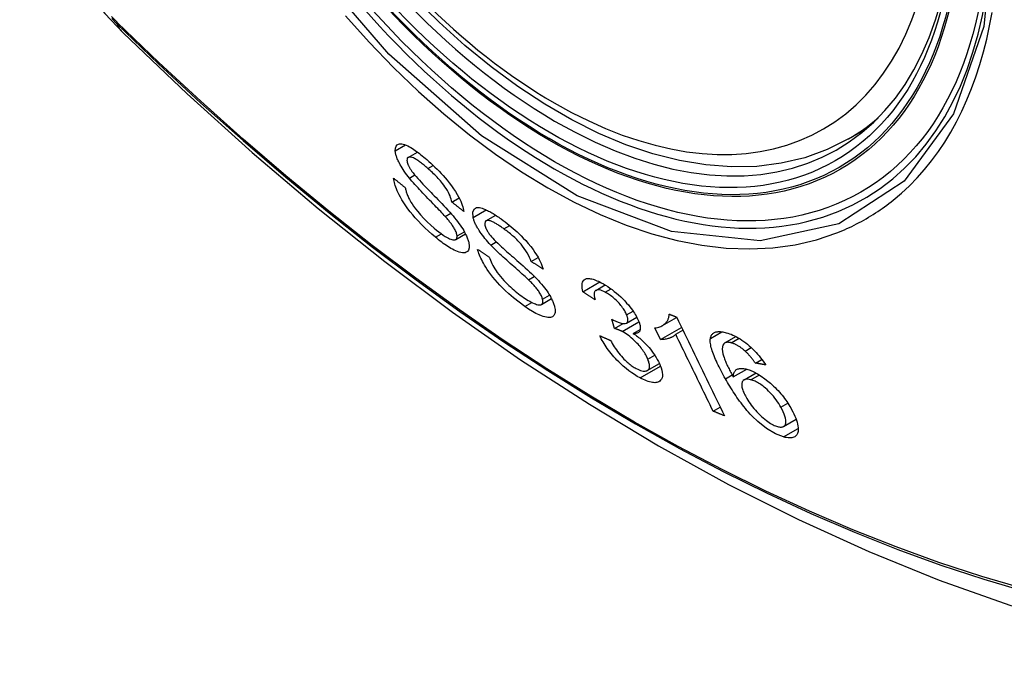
# Model space of a CAD drawing. Header units: inches. Extents: x 484 to 569.5, y 187.4 to 262.6.
# Tile 69 of 99: x 567.268 to 567.819, y 200.329 to 200.686. Entities that reach past the tile are written whole.
import ezdxf

# ---------------------------------------------------------------- set-up
doc = ezdxf.new("R2010")
doc.units = ezdxf.units.IN
doc.header["$MEASUREMENT"] = 0
doc.layers.add('Visible Edges(ANSI)', color=7, linetype='Continuous', lineweight=25)
doc.layers.add('Visible Tangent Edges(ANSI)', color=7, linetype='Continuous', lineweight=25)

msp = doc.modelspace()

# ---------------------------------------------------------------- linework, layer by layer
at = {"layer": 'Visible Edges(ANSI)'}
for p, q in [((567.7318, 200.6193), (567.7421, 200.62524)), ((567.48552, 200.60902), (567.49069, 200.612)), ((567.50998, 200.584), (567.51405, 200.58635)), ((567.50619, 200.57602), (567.50933, 200.57783)), ((567.52901, 200.57349), (567.5345, 200.57666)), ((567.51212, 200.56305), (567.51761, 200.56621)), ((567.55431, 200.55085), (567.55819, 200.55308)), ((567.55281, 200.5406), (567.55609, 200.54249)), ((567.58324, 200.53387), (567.59273, 200.53933)), ((567.59055, 200.53465), (567.59576, 200.53765)), ((567.56003, 200.52676), (567.56567, 200.53001)), ((567.60096, 200.51334), (567.59938, 200.51856)), ((567.60771, 200.51637), (567.61341, 200.51965)), ((567.62776, 200.51495), (567.63571, 200.51953)), ((567.60096, 200.51334), (567.60575, 200.5161)), ((567.61142, 200.51059), (567.61532, 200.51283)), ((567.62663, 200.50709), (567.62343, 200.51362)), ((567.62663, 200.50709), (567.63844, 200.5139)), ((567.6352, 200.51009), (567.63918, 200.51238)), ((567.66269, 200.50526), (567.66888, 200.50882)), ((567.67402, 200.50068), (567.67744, 200.50265)), ((567.67972, 200.49399), (567.68334, 200.49607)), ((567.6193, 200.48982), (567.62603, 200.4937)), ((567.6674, 200.48621), (567.67497, 200.49057)), ((567.67342, 200.48463), (567.6801, 200.48848)), ((567.65615, 200.46709), (567.66007, 200.46935)), ((567.69555, 200.45854), (567.70256, 200.46258))]:
    msp.add_line(p, q, dxfattribs=at)
at = {"layer": 'Visible Edges(ANSI)', "flags": 128}
for points in [[(567.26823, 200.77881), (567.27247, 200.76452), (567.27761, 200.75079), (567.2836, 200.73757), (567.2904, 200.72485), (567.29803, 200.71259), (567.30648, 200.70079), (567.3158, 200.68947), (567.32607, 200.67865)], [(567.7318, 200.6193), (567.71992, 200.61337), (567.70735, 200.60884), (567.69418, 200.60571), (567.68051, 200.604), (567.66642, 200.6037), (567.65199, 200.6048), (567.63729, 200.60725), (567.62238, 200.61104), (567.60732, 200.61611), (567.59218, 200.62245), (567.57701, 200.63001), (567.56188, 200.63875), (567.54684, 200.64861), (567.53195, 200.65957), (567.51728, 200.67157), (567.50288, 200.68454), (567.48881, 200.69844)], [(567.32607, 200.67865), (567.36189, 200.64452), (567.39826, 200.61179), (567.43515, 200.58051), (567.47251, 200.55073), (567.51028, 200.52251), (567.54842, 200.49589), (567.58689, 200.47093), (567.62564, 200.44768), (567.66462, 200.42618), (567.7038, 200.40648), (567.74312, 200.38863), (567.78255, 200.37268), (567.82204, 200.35868), (567.86155, 200.34668), (567.90103, 200.33674), (567.94042, 200.32891)], [(567.47829, 200.61273), (567.47835, 200.61421), (567.47875, 200.61537), (567.47937, 200.6161), (567.48005, 200.61648), (567.48064, 200.61663), (567.48127, 200.61667), (567.48197, 200.61661), (567.48273, 200.61644), (567.48356, 200.61618), (567.48443, 200.61583), (567.4853, 200.61542), (567.48618, 200.61495), (567.48705, 200.61445), (567.48789, 200.61393), (567.48869, 200.6134), (567.48947, 200.61288), (567.49025, 200.61232), (567.49104, 200.61174), (567.49184, 200.61114), (567.49264, 200.61051), (567.49345, 200.60986), (567.49426, 200.60919), (567.49508, 200.6085), (567.4959, 200.6078)], [(567.48622, 200.59743), (567.48548, 200.59837), (567.48475, 200.59931), (567.48405, 200.60026), (567.48337, 200.60122), (567.48272, 200.60217), (567.48211, 200.60312), (567.48153, 200.60406), (567.48103, 200.60493), (567.4806, 200.60572), (567.48023, 200.60644), (567.47992, 200.60709), (567.47967, 200.60766), (567.47945, 200.60817), (567.47927, 200.60864), (567.4791, 200.6091), (567.47895, 200.60955), (567.47881, 200.60999), (567.47869, 200.61042), (567.47858, 200.61083), (567.4785, 200.61123), (567.47842, 200.61162), (567.47837, 200.612), (567.47832, 200.61237), (567.47829, 200.61273)], [(567.49651, 200.60283), (567.496, 200.60328), (567.49548, 200.60372), (567.49497, 200.60415), (567.49446, 200.60457), (567.49395, 200.60498), (567.49344, 200.60539), (567.49293, 200.60578), (567.49243, 200.60617), (567.49193, 200.60654), (567.49143, 200.6069), (567.49094, 200.60724), (567.49045, 200.60756), (567.48997, 200.60787), (567.4895, 200.60814), (567.48903, 200.6084), (567.48847, 200.60868), (567.48783, 200.60893), (567.48715, 200.60912), (567.48646, 200.60921), (567.48586, 200.60916), (567.48539, 200.60894), (567.48506, 200.60854), (567.48489, 200.60798), (567.48487, 200.60727)], [(567.48487, 200.60727), (567.48489, 200.6071), (567.48491, 200.60692), (567.48493, 200.60674), (567.48497, 200.60655), (567.48501, 200.60636), (567.48505, 200.60616), (567.48511, 200.60595), (567.48517, 200.60575), (567.48524, 200.60553), (567.48532, 200.60531), (567.4854, 200.60509), (567.48549, 200.60486), (567.48559, 200.60462), (567.4857, 200.60439), (567.48582, 200.60415), (567.48594, 200.6039), (567.48606, 200.60366), (567.4862, 200.60341), (567.48634, 200.60316), (567.48649, 200.60291), (567.48664, 200.60266), (567.4868, 200.6024), (567.48696, 200.60214), (567.48713, 200.60188)], [(567.4959, 200.6078), (567.49706, 200.60677), (567.49822, 200.60572), (567.49937, 200.60464), (567.50053, 200.60353), (567.50168, 200.6024), (567.50282, 200.60124), (567.50395, 200.60005), (567.50507, 200.59884), (567.50618, 200.59758), (567.50733, 200.59623), (567.50853, 200.59476), (567.50974, 200.59318), (567.51094, 200.59151), (567.51204, 200.58984), (567.51298, 200.58831), (567.51377, 200.5869), (567.51442, 200.58562), (567.51495, 200.58449), (567.51541, 200.58341), (567.51579, 200.58238), (567.51611, 200.5814), (567.51636, 200.58046), (567.51655, 200.57957), (567.51668, 200.57871)], [(567.48713, 200.60188), (567.48767, 200.60113), (567.48833, 200.60028), (567.4891, 200.59934), (567.48996, 200.59832), (567.49089, 200.59727), (567.49186, 200.5962), (567.49284, 200.59514), (567.49379, 200.59411), (567.49472, 200.59314), (567.49562, 200.59219), (567.49651, 200.59127), (567.4974, 200.59035), (567.4983, 200.58943), (567.49921, 200.5885), (567.50015, 200.58754), (567.50112, 200.58654), (567.50214, 200.58549), (567.50321, 200.58439), (567.50433, 200.58321), (567.5055, 200.58199), (567.50666, 200.58075), (567.5078, 200.57953), (567.50886, 200.57836), (567.50981, 200.57727)], [(567.50998, 200.584), (567.50981, 200.58481), (567.50958, 200.58565), (567.50929, 200.58654), (567.50894, 200.58746), (567.50852, 200.58843), (567.50802, 200.58943), (567.50746, 200.59046), (567.50682, 200.59152), (567.50612, 200.59257), (567.50543, 200.59354), (567.50476, 200.59442), (567.50413, 200.5952), (567.50353, 200.59591), (567.50292, 200.5966), (567.5023, 200.59728), (567.50167, 200.59795), (567.50103, 200.59861), (567.50038, 200.59926), (567.49974, 200.59989), (567.4991, 200.6005), (567.49845, 200.6011), (567.4978, 200.60169), (567.49715, 200.60227), (567.49651, 200.60283)], [(567.50082, 200.56431), (567.49884, 200.56602), (567.49686, 200.56779), (567.49488, 200.56964), (567.49293, 200.57155), (567.49111, 200.57344), (567.4895, 200.5752), (567.48806, 200.57686), (567.4867, 200.57852), (567.48541, 200.5802), (567.48419, 200.58189), (567.48306, 200.58358), (567.48206, 200.58519), (567.48121, 200.58667), (567.48048, 200.58803), (567.47988, 200.58925), (567.47939, 200.59034), (567.47898, 200.59133), (567.47861, 200.59228), (567.4783, 200.59321), (567.47803, 200.5941), (567.4778, 200.59496), (567.47763, 200.59579), (567.47749, 200.59658), (567.4774, 200.59735)], [(567.4774, 200.59735), (567.47767, 200.59713), (567.47794, 200.59691), (567.47821, 200.59669), (567.47848, 200.59647), (567.47875, 200.59625), (567.47902, 200.59603), (567.47929, 200.59582), (567.47956, 200.5956), (567.47983, 200.59538), (567.4801, 200.59516), (567.48038, 200.59494), (567.48065, 200.59472), (567.48092, 200.5945), (567.48119, 200.59428), (567.48146, 200.59406), (567.48173, 200.59384), (567.482, 200.59363), (567.48227, 200.59341), (567.48254, 200.59319), (567.48282, 200.59297), (567.48309, 200.59275), (567.48336, 200.59253), (567.48363, 200.59231), (567.4839, 200.59209)], [(567.50619, 200.57602), (567.50568, 200.57659), (567.50509, 200.57722), (567.50444, 200.57792), (567.50372, 200.57867), (567.50295, 200.57948), (567.50213, 200.58034), (567.50126, 200.58123), (567.50037, 200.58215), (567.49944, 200.58311), (567.4985, 200.58408), (567.49754, 200.58507), (567.49658, 200.58607), (567.49561, 200.58707), (567.49465, 200.58807), (567.49371, 200.58906), (567.49279, 200.59003), (567.4919, 200.59099), (567.49104, 200.59192), (567.49017, 200.59286), (567.48931, 200.59381), (567.48848, 200.59476), (567.48767, 200.59568), (567.48692, 200.59658), (567.48622, 200.59743)], [(567.4839, 200.59209), (567.484, 200.59164), (567.4841, 200.59118), (567.48422, 200.59071), (567.48435, 200.59023), (567.4845, 200.58974), (567.48466, 200.58924), (567.48483, 200.58873), (567.48503, 200.58821), (567.48524, 200.58767), (567.48547, 200.58713), (567.48572, 200.58658), (567.48599, 200.58602), (567.48628, 200.58544), (567.48663, 200.5848), (567.48711, 200.58397), (567.48775, 200.58295), (567.48858, 200.58174), (567.48962, 200.58033), (567.49091, 200.57871), (567.49246, 200.57688), (567.49425, 200.57492), (567.4962, 200.57295), (567.49816, 200.5711), (567.50015, 200.56936)], [(567.51668, 200.57871), (567.5164, 200.57893), (567.51612, 200.57915), (567.51584, 200.57937), (567.51556, 200.57959), (567.51528, 200.57981), (567.515, 200.58003), (567.51473, 200.58025), (567.51445, 200.58047), (567.51417, 200.58069), (567.51389, 200.58092), (567.51361, 200.58114), (567.51333, 200.58136), (567.51305, 200.58158), (567.51277, 200.5818), (567.51249, 200.58202), (567.51221, 200.58224), (567.51193, 200.58246), (567.51165, 200.58268), (567.51137, 200.5829), (567.5111, 200.58312), (567.51082, 200.58334), (567.51054, 200.58356), (567.51026, 200.58378), (567.50998, 200.584)], [(567.52186, 200.57548), (567.52164, 200.57847), (567.52258, 200.58032), (567.52382, 200.5809), (567.52459, 200.58096), (567.52537, 200.5809), (567.52615, 200.58075), (567.52691, 200.58054), (567.5276, 200.5803), (567.52821, 200.58006), (567.52878, 200.57982), (567.52935, 200.57957), (567.52993, 200.57929), (567.53052, 200.57899), (567.53112, 200.57867), (567.53173, 200.57834), (567.53235, 200.57798), (567.53298, 200.57761), (567.53362, 200.57722), (567.53426, 200.57681), (567.53491, 200.57639), (567.53556, 200.57596), (567.53622, 200.57551), (567.53688, 200.57504), (567.53754, 200.57457)], [(567.51287, 200.56506), (567.51283, 200.56547), (567.51275, 200.56591), (567.51263, 200.56637), (567.51248, 200.56686), (567.51229, 200.56737), (567.51206, 200.56791), (567.5118, 200.56846), (567.51152, 200.56899), (567.51123, 200.5695), (567.51094, 200.56998), (567.51064, 200.57045), (567.51034, 200.5709), (567.51004, 200.57133), (567.50973, 200.57176), (567.5094, 200.57219), (567.50907, 200.57262), (567.50872, 200.57306), (567.50837, 200.57349), (567.50802, 200.57392), (567.50765, 200.57435), (567.50729, 200.57478), (567.50692, 200.5752), (567.50655, 200.57561), (567.50619, 200.57602)], [(567.50981, 200.57727), (567.51068, 200.57625), (567.51153, 200.57521), (567.51236, 200.57417), (567.51317, 200.57313), (567.51395, 200.57208), (567.51469, 200.57103), (567.5154, 200.56999), (567.51604, 200.56899), (567.51659, 200.56808), (567.51707, 200.56724), (567.51748, 200.56647), (567.51782, 200.56578), (567.51812, 200.56516), (567.51836, 200.56459), (567.51859, 200.56405), (567.51879, 200.56353), (567.51897, 200.56301), (567.51912, 200.56252), (567.51926, 200.56203), (567.51938, 200.56156), (567.51948, 200.56111), (567.51955, 200.56067), (567.51961, 200.56024), (567.51966, 200.55982)], [(567.53168, 200.56001), (567.53086, 200.5609), (567.53005, 200.5618), (567.52926, 200.5627), (567.5285, 200.56362), (567.52776, 200.56455), (567.52704, 200.56548), (567.52637, 200.56641), (567.52576, 200.56728), (567.52523, 200.56808), (567.52478, 200.56881), (567.52439, 200.56947), (567.52405, 200.57007), (567.52377, 200.57059), (567.52352, 200.57108), (567.52328, 200.57156), (567.52306, 200.57203), (567.52286, 200.5725), (567.52267, 200.57295), (567.5225, 200.5734), (567.52234, 200.57383), (567.5222, 200.57426), (567.52207, 200.57468), (567.52196, 200.57508), (567.52186, 200.57548)], [(567.5391, 200.569), (567.53863, 200.56934), (567.53816, 200.56967), (567.5377, 200.56999), (567.53723, 200.57031), (567.53677, 200.57062), (567.53631, 200.57092), (567.53586, 200.57122), (567.5354, 200.5715), (567.53495, 200.57177), (567.53451, 200.57204), (567.53407, 200.57229), (567.53363, 200.57253), (567.53321, 200.57275), (567.53279, 200.57295), (567.53238, 200.57313), (567.53199, 200.5733), (567.5316, 200.57344), (567.53122, 200.57356), (567.53059, 200.57369), (567.52976, 200.57372), (567.529, 200.57349), (567.52851, 200.57296), (567.52833, 200.57211), (567.52847, 200.57099)], [(567.53754, 200.57457), (567.53865, 200.57376), (567.53975, 200.57293), (567.54087, 200.57206), (567.54198, 200.57117), (567.5431, 200.57025), (567.54422, 200.5693), (567.54533, 200.56832), (567.54644, 200.56731), (567.54755, 200.56627), (567.54867, 200.56517), (567.54992, 200.5639), (567.55127, 200.56245), (567.55267, 200.56085), (567.5541, 200.55911), (567.55537, 200.55743), (567.55646, 200.55587), (567.55738, 200.55443), (567.55815, 200.55314), (567.55882, 200.55194), (567.5594, 200.55077), (567.55992, 200.54965), (567.56036, 200.54856), (567.56073, 200.54752), (567.56103, 200.54651)], [(567.50015, 200.56936), (567.50142, 200.56831), (567.50269, 200.56731), (567.50394, 200.56637), (567.50518, 200.56551), (567.5063, 200.56479), (567.50725, 200.56423), (567.50805, 200.5638), (567.50871, 200.56349), (567.50933, 200.56323), (567.50992, 200.56303), (567.51047, 200.56289), (567.51098, 200.56282), (567.51143, 200.56283), (567.51179, 200.56291), (567.51208, 200.56303), (567.5123, 200.56318), (567.51247, 200.56334), (567.5126, 200.56351), (567.51271, 200.56371), (567.51279, 200.56394), (567.51284, 200.56418), (567.51288, 200.56445), (567.51289, 200.56475), (567.51287, 200.56506)], [(567.52847, 200.57099), (567.52852, 200.57079), (567.52857, 200.57059), (567.52863, 200.57039), (567.5287, 200.57018), (567.52878, 200.56997), (567.52886, 200.56975), (567.52895, 200.56953), (567.52904, 200.56931), (567.52914, 200.56908), (567.52925, 200.56885), (567.52937, 200.56862), (567.5295, 200.56838), (567.52963, 200.56813), (567.52977, 200.56789), (567.52991, 200.56764), (567.53007, 200.5674), (567.53022, 200.56715), (567.53039, 200.5669), (567.53056, 200.56665), (567.53073, 200.5664), (567.53091, 200.56614), (567.5311, 200.56589), (567.53129, 200.56564), (567.53149, 200.56538)], [(567.55431, 200.55085), (567.55391, 200.55195), (567.55343, 200.55311), (567.55285, 200.55431), (567.55217, 200.55556), (567.55139, 200.55684), (567.5505, 200.55814), (567.54957, 200.55937), (567.54873, 200.5604), (567.54803, 200.56121), (567.54746, 200.56183), (567.54688, 200.56243), (567.5463, 200.56301), (567.54571, 200.56358), (567.54511, 200.56414), (567.54451, 200.56469), (567.54391, 200.56522), (567.5433, 200.56574), (567.5427, 200.56624), (567.54209, 200.56673), (567.54149, 200.56721), (567.54089, 200.56768), (567.54029, 200.56813), (567.53969, 200.56857), (567.5391, 200.569)], [(567.51966, 200.55982), (567.51963, 200.55837), (567.51929, 200.55721), (567.51869, 200.5564), (567.51799, 200.55593), (567.51734, 200.5557), (567.51665, 200.5556), (567.51588, 200.55561), (567.51503, 200.55574), (567.5141, 200.55597), (567.51314, 200.55629), (567.51217, 200.55669), (567.51122, 200.55714), (567.51029, 200.55761), (567.50941, 200.5581), (567.50858, 200.5586), (567.50775, 200.55911), (567.50691, 200.55967), (567.50605, 200.56025), (567.50519, 200.56087), (567.50432, 200.56151), (567.50345, 200.56217), (567.50258, 200.56287), (567.5017, 200.56358), (567.50082, 200.56431)], [(567.53149, 200.56538), (567.53211, 200.56465), (567.53285, 200.56383), (567.5337, 200.56293), (567.53465, 200.56199), (567.53566, 200.56101), (567.53669, 200.56003), (567.53772, 200.55908), (567.53872, 200.55817), (567.53968, 200.5573), (567.54061, 200.55647), (567.54154, 200.55565), (567.54247, 200.55483), (567.54341, 200.55401), (567.54436, 200.55318), (567.54535, 200.55232), (567.54637, 200.55142), (567.54744, 200.55048), (567.54857, 200.54948), (567.54977, 200.54842), (567.551, 200.54731), (567.55223, 200.54619), (567.55343, 200.54508), (567.55456, 200.54401), (567.55557, 200.54301)], [(567.55078, 200.52566), (567.5476, 200.52799), (567.54449, 200.53045), (567.54186, 200.53269), (567.53976, 200.53462), (567.53813, 200.5362), (567.53677, 200.5376), (567.53544, 200.53904), (567.53416, 200.54051), (567.53293, 200.542), (567.53176, 200.54352), (567.5307, 200.54497), (567.52976, 200.54633), (567.52894, 200.5476), (567.52823, 200.54876), (567.52763, 200.54981), (567.52711, 200.55076), (567.52664, 200.55169), (567.5262, 200.55259), (567.5258, 200.55348), (567.52544, 200.55434), (567.52512, 200.55518), (567.52484, 200.556), (567.52458, 200.5568), (567.52437, 200.55758)], [(567.52437, 200.55758), (567.52464, 200.5574), (567.52491, 200.55722), (567.52518, 200.55704), (567.52545, 200.55686), (567.52572, 200.55668), (567.52599, 200.5565), (567.52626, 200.55632), (567.52653, 200.55614), (567.5268, 200.55596), (567.52707, 200.55577), (567.52735, 200.55559), (567.52762, 200.55541), (567.52789, 200.55523), (567.52816, 200.55505), (567.52843, 200.55487), (567.5287, 200.55469), (567.52897, 200.55451), (567.52924, 200.55433), (567.52952, 200.55415), (567.52979, 200.55397), (567.53006, 200.55379), (567.53033, 200.55361), (567.5306, 200.55343), (567.53087, 200.55325)], [(567.55281, 200.5406), (567.55226, 200.54112), (567.55164, 200.5417), (567.55094, 200.54234), (567.55018, 200.54302), (567.54937, 200.54376), (567.5485, 200.54453), (567.54759, 200.54533), (567.54665, 200.54617), (567.54567, 200.54702), (567.54468, 200.5479), (567.54367, 200.54879), (567.54266, 200.54969), (567.54165, 200.55059), (567.54064, 200.55149), (567.53965, 200.55238), (567.53868, 200.55325), (567.53774, 200.55411), (567.53683, 200.55495), (567.53591, 200.55581), (567.535, 200.55668), (567.5341, 200.55754), (567.53324, 200.55839), (567.53243, 200.55922), (567.53168, 200.56001)], [(567.53087, 200.55325), (567.53118, 200.55238), (567.53153, 200.55148), (567.53193, 200.55055), (567.53237, 200.5496), (567.53286, 200.54862), (567.53341, 200.54763), (567.53401, 200.54662), (567.53466, 200.5456), (567.53539, 200.54456), (567.5362, 200.54349), (567.53709, 200.54238), (567.53803, 200.5413), (567.53898, 200.54025), (567.53993, 200.53925), (567.54087, 200.5383), (567.54179, 200.5374), (567.5427, 200.53655), (567.54362, 200.53572), (567.54454, 200.53492), (567.54547, 200.53414), (567.54639, 200.5334), (567.54732, 200.53267), (567.54825, 200.53198), (567.54917, 200.53132)], [(567.56103, 200.54651), (567.56075, 200.54669), (567.56047, 200.54687), (567.56019, 200.54705), (567.55991, 200.54723), (567.55963, 200.54741), (567.55935, 200.54759), (567.55907, 200.54777), (567.55879, 200.54795), (567.55851, 200.54813), (567.55823, 200.54831), (567.55795, 200.54849), (567.55767, 200.54867), (567.55739, 200.54886), (567.55711, 200.54904), (567.55683, 200.54922), (567.55655, 200.5494), (567.55627, 200.54958), (567.55599, 200.54976), (567.55571, 200.54994), (567.55543, 200.55012), (567.55515, 200.5503), (567.55487, 200.55049), (567.55459, 200.55067), (567.55431, 200.55085)], [(567.56068, 200.52968), (567.56057, 200.53012), (567.56042, 200.53058), (567.56024, 200.53106), (567.56003, 200.53155), (567.55978, 200.53207), (567.5595, 200.5326), (567.55919, 200.53314), (567.55886, 200.53367), (567.55853, 200.53418), (567.55819, 200.53466), (567.55785, 200.53513), (567.5575, 200.53558), (567.55715, 200.53601), (567.55679, 200.53644), (567.55642, 200.53688), (567.55604, 200.53731), (567.55565, 200.53773), (567.55525, 200.53816), (567.55485, 200.53858), (567.55444, 200.539), (567.55403, 200.53941), (567.55362, 200.53982), (567.55321, 200.54021), (567.55281, 200.5406)], [(567.55557, 200.54301), (567.55652, 200.54205), (567.55745, 200.54107), (567.55836, 200.54009), (567.55926, 200.53908), (567.56013, 200.53807), (567.56098, 200.53705), (567.56179, 200.53603), (567.56253, 200.53504), (567.56319, 200.53412), (567.56377, 200.53326), (567.56427, 200.53248), (567.5647, 200.53177), (567.56507, 200.53113), (567.5654, 200.53054), (567.56569, 200.52998), (567.56597, 200.52942), (567.56622, 200.52888), (567.56646, 200.52835), (567.56667, 200.52783), (567.56686, 200.52732), (567.56704, 200.52682), (567.56719, 200.52633), (567.56733, 200.52585), (567.56745, 200.52538)], [(567.58324, 200.53387), (567.58302, 200.5349), (567.58286, 200.53589), (567.58277, 200.53682), (567.58277, 200.53769), (567.58286, 200.53848), (567.58305, 200.5392), (567.58333, 200.5398), (567.58367, 200.54027), (567.58406, 200.54063), (567.58447, 200.54088), (567.5849, 200.54107), (567.58536, 200.54119), (567.58585, 200.54127), (567.58639, 200.54129), (567.58697, 200.54126), (567.58758, 200.54118), (567.58824, 200.54105), (567.58892, 200.54087), (567.58963, 200.54065), (567.59037, 200.54038), (567.59114, 200.54007), (567.59193, 200.53972), (567.59273, 200.53933), (567.59356, 200.53891)], [(567.59579, 200.53361), (567.59489, 200.53406), (567.59403, 200.53443), (567.59322, 200.5347), (567.59249, 200.53487), (567.59182, 200.53494), (567.59127, 200.5349), (567.59085, 200.53479), (567.59054, 200.53464), (567.59031, 200.53449), (567.59012, 200.5343), (567.58996, 200.53407), (567.58983, 200.53382), (567.58973, 200.53355), (567.58966, 200.53324), (567.58961, 200.53292), (567.58959, 200.53257), (567.58959, 200.53221), (567.58961, 200.53182), (567.58965, 200.53142), (567.58971, 200.53101), (567.58979, 200.53059), (567.58988, 200.53015), (567.58999, 200.52971), (567.5901, 200.52927)], [(567.59356, 200.53891), (567.59472, 200.53826), (567.59591, 200.53756), (567.59712, 200.53679), (567.59834, 200.53595), (567.59956, 200.53506), (567.6008, 200.5341), (567.60202, 200.5331), (567.60323, 200.53206), (567.60441, 200.53099), (567.60556, 200.52988), (567.60668, 200.52873), (567.60774, 200.52758), (567.60869, 200.52648), (567.60955, 200.52543), (567.6103, 200.52445), (567.61097, 200.52354), (567.61155, 200.5227), (567.61209, 200.52189), (567.61258, 200.5211), (567.61304, 200.52032), (567.61346, 200.51955), (567.61384, 200.5188), (567.61419, 200.51806), (567.6145, 200.51733)], [(567.54917, 200.53132), (567.55005, 200.5307), (567.55093, 200.53011), (567.5518, 200.52955), (567.55266, 200.52902), (567.5535, 200.52854), (567.55433, 200.52809), (567.55514, 200.52769), (567.55592, 200.52734), (567.55667, 200.52705), (567.55738, 200.52681), (567.55805, 200.52664), (567.55867, 200.52655), (567.55923, 200.52654), (567.55971, 200.52662), (567.56008, 200.52679), (567.56035, 200.52701), (567.56055, 200.52727), (567.56069, 200.52753), (567.56078, 200.52781), (567.56083, 200.52813), (567.56085, 200.52847), (567.56083, 200.52884), (567.56077, 200.52925), (567.56068, 200.52968)], [(567.5901, 200.52927), (567.58982, 200.52946), (567.58953, 200.52965), (567.58925, 200.52984), (567.58896, 200.53003), (567.58867, 200.53022), (567.58839, 200.53041), (567.5881, 200.53061), (567.58781, 200.5308), (567.58753, 200.53099), (567.58724, 200.53118), (567.58696, 200.53137), (567.58667, 200.53156), (567.58638, 200.53176), (567.5861, 200.53195), (567.58581, 200.53214), (567.58553, 200.53233), (567.58524, 200.53252), (567.58495, 200.53272), (567.58467, 200.53291), (567.58438, 200.5331), (567.5841, 200.53329), (567.58381, 200.53348), (567.58353, 200.53368), (567.58324, 200.53387)], [(567.60773, 200.52094), (567.6075, 200.52148), (567.60724, 200.52203), (567.60695, 200.5226), (567.60663, 200.52318), (567.60628, 200.52377), (567.60589, 200.52437), (567.60548, 200.52497), (567.60504, 200.52557), (567.60457, 200.52618), (567.60407, 200.52679), (567.60353, 200.5274), (567.60298, 200.52801), (567.6024, 200.52861), (567.60182, 200.52919), (567.60122, 200.52975), (567.60062, 200.53028), (567.60001, 200.53079), (567.5994, 200.53128), (567.59878, 200.53174), (567.59817, 200.53217), (567.59756, 200.53257), (567.59696, 200.53295), (567.59637, 200.53329), (567.59579, 200.53361)], [(567.56745, 200.52538), (567.5676, 200.52468), (567.5677, 200.52401), (567.56775, 200.52338), (567.56774, 200.52279), (567.56768, 200.52224), (567.56757, 200.52174), (567.56741, 200.52129), (567.5672, 200.52088), (567.56694, 200.52052), (567.5666, 200.52018), (567.5662, 200.5199), (567.5657, 200.51967), (567.56511, 200.51951), (567.56443, 200.51944), (567.56369, 200.51946), (567.56288, 200.51957), (567.56202, 200.51976), (567.56111, 200.52002), (567.56006, 200.52039), (567.55871, 200.52095), (567.55701, 200.52178), (567.55501, 200.5229), (567.55292, 200.5242), (567.55078, 200.52566)], [(567.59938, 200.51856), (567.59942, 200.51854), (567.59947, 200.51851), (567.59951, 200.51848), (567.59956, 200.51845), (567.5996, 200.51843), (567.59965, 200.5184), (567.5997, 200.51837), (567.59974, 200.51834), (567.59979, 200.51831), (567.59983, 200.51829), (567.59988, 200.51826), (567.59993, 200.51823), (567.59997, 200.5182), (567.60002, 200.51818), (567.60006, 200.51815), (567.6001, 200.51813), (567.60015, 200.5181), (567.60019, 200.51808), (567.60023, 200.51805), (567.60028, 200.51803), (567.60032, 200.518), (567.60036, 200.51798), (567.60041, 200.51796), (567.60045, 200.51793)], [(567.60045, 200.51793), (567.60296, 200.51678), (567.60515, 200.51617), (567.60688, 200.51612), (567.60774, 200.51639), (567.60797, 200.51655), (567.60808, 200.51668), (567.60818, 200.51681), (567.60827, 200.51696), (567.60834, 200.51713), (567.6084, 200.51731), (567.60844, 200.5175), (567.60846, 200.51771), (567.60847, 200.51793), (567.60846, 200.51816), (567.60844, 200.5184), (567.60841, 200.51865), (567.60836, 200.51891), (567.60831, 200.51918), (567.60823, 200.51946), (567.60815, 200.51975), (567.60806, 200.52004), (567.60796, 200.52033), (567.60785, 200.52063), (567.60773, 200.52094)], [(567.62343, 200.51362), (567.62424, 200.51374), (567.62499, 200.51389), (567.62569, 200.51407), (567.62633, 200.51429), (567.62692, 200.51452), (567.62745, 200.51478), (567.62795, 200.51506), (567.62839, 200.51535), (567.6288, 200.51566), (567.62917, 200.51597), (567.6295, 200.5163), (567.62979, 200.51663), (567.63006, 200.51696), (567.6303, 200.51729), (567.63051, 200.51762), (567.63071, 200.51796), (567.63089, 200.51832), (567.63105, 200.5187), (567.63119, 200.5191), (567.63131, 200.51951), (567.6314, 200.51995), (567.63146, 200.52041), (567.6315, 200.52089), (567.6315, 200.52139)], [(567.6315, 200.52139), (567.63167, 200.52132), (567.63184, 200.52125), (567.63201, 200.52118), (567.63218, 200.52112), (567.63235, 200.52105), (567.63253, 200.52098), (567.6327, 200.52091), (567.63287, 200.52084), (567.63304, 200.52078), (567.63321, 200.52071), (567.63338, 200.52064), (567.63355, 200.52057), (567.63372, 200.5205), (567.63389, 200.52044), (567.63406, 200.52037), (567.63423, 200.5203), (567.6344, 200.52023), (567.63458, 200.52017), (567.63475, 200.5201), (567.63492, 200.52003), (567.63509, 200.51996), (567.63526, 200.51989), (567.63543, 200.51983), (567.6356, 200.51976)], [(567.6356, 200.51976), (567.63671, 200.51747), (567.63782, 200.51518), (567.63894, 200.51288), (567.64005, 200.51058), (567.64117, 200.50827), (567.64229, 200.50597), (567.64341, 200.50366), (567.64453, 200.50134), (567.64566, 200.49903), (567.64678, 200.49671), (567.6479, 200.4944), (567.64903, 200.49208), (567.65015, 200.48977), (567.65127, 200.48746), (567.6524, 200.48515), (567.65352, 200.48284), (567.65464, 200.48053), (567.65576, 200.47823), (567.65687, 200.47593), (567.65799, 200.47364), (567.6591, 200.47135), (567.66021, 200.46907), (567.66131, 200.46679), (567.66242, 200.46452)], [(567.60519, 200.51165), (567.60501, 200.51175), (567.60482, 200.51184), (567.60464, 200.51193), (567.60446, 200.51202), (567.60428, 200.5121), (567.60409, 200.51218), (567.60391, 200.51226), (567.60373, 200.51234), (567.60355, 200.51242), (567.60337, 200.51249), (567.60319, 200.51257), (567.60301, 200.51264), (567.60283, 200.5127), (567.60266, 200.51277), (567.60248, 200.51284), (567.6023, 200.5129), (567.60213, 200.51296), (567.60196, 200.51302), (567.60178, 200.51308), (567.60161, 200.51313), (567.60145, 200.51319), (567.60128, 200.51324), (567.60112, 200.51329), (567.60096, 200.51334)], [(567.6145, 200.51733), (567.61468, 200.51686), (567.61484, 200.5164), (567.61499, 200.51595), (567.61511, 200.51551), (567.61521, 200.51508), (567.61528, 200.51467), (567.61534, 200.51428), (567.61537, 200.5139), (567.61538, 200.51354), (567.61536, 200.5132), (567.61532, 200.51287), (567.61526, 200.51254), (567.61516, 200.51222), (567.61502, 200.51191), (567.61484, 200.51162), (567.61462, 200.51136), (567.61434, 200.51112), (567.61402, 200.51093), (567.61367, 200.51078), (567.61328, 200.51067), (567.61286, 200.5106), (567.61241, 200.51056), (567.61193, 200.51056), (567.61142, 200.51059)], [(567.61523, 200.48571), (567.61371, 200.48656), (567.61215, 200.48751), (567.61057, 200.48856), (567.60897, 200.48973), (567.60738, 200.49099), (567.60586, 200.49229), (567.6045, 200.49353), (567.60332, 200.49468), (567.60231, 200.49571), (567.60146, 200.49662), (567.60064, 200.49753), (567.59985, 200.49844), (567.59908, 200.49936), (567.59834, 200.50028), (567.59762, 200.50121), (567.59693, 200.50214), (567.59628, 200.50307), (567.59567, 200.50399), (567.59508, 200.5049), (567.59454, 200.5058), (567.59403, 200.50668), (567.59354, 200.50756), (567.59309, 200.50843), (567.59267, 200.50928)], [(567.59267, 200.50928), (567.59293, 200.50917), (567.59318, 200.50907), (567.59343, 200.50896), (567.59368, 200.50885), (567.59394, 200.50874), (567.59419, 200.50863), (567.59444, 200.50852), (567.59469, 200.50841), (567.59495, 200.5083), (567.5952, 200.50819), (567.59545, 200.50808), (567.5957, 200.50797), (567.59596, 200.50786), (567.59621, 200.50775), (567.59646, 200.50765), (567.59672, 200.50754), (567.59697, 200.50743), (567.59722, 200.50732), (567.59747, 200.50721), (567.59773, 200.5071), (567.59798, 200.50699), (567.59823, 200.50688), (567.59849, 200.50677), (567.59874, 200.50666)], [(567.61961, 200.4961), (567.61936, 200.4967), (567.61908, 200.49731), (567.61878, 200.49793), (567.61844, 200.49856), (567.61808, 200.4992), (567.61768, 200.49986), (567.61725, 200.50052), (567.61679, 200.50119), (567.6163, 200.50186), (567.61579, 200.50253), (567.61525, 200.5032), (567.61469, 200.50386), (567.6141, 200.50453), (567.61347, 200.50521), (567.61277, 200.50593), (567.61201, 200.50667), (567.61118, 200.50743), (567.61032, 200.50817), (567.60946, 200.50887), (567.60859, 200.50953), (567.60772, 200.51013), (567.60686, 200.51069), (567.60602, 200.51119), (567.60519, 200.51165)], [(567.61142, 200.51059), (567.61202, 200.51017), (567.61263, 200.50973), (567.61323, 200.50928), (567.61383, 200.50882), (567.61444, 200.50834), (567.61503, 200.50784), (567.61563, 200.50733), (567.61623, 200.5068), (567.61682, 200.50626), (567.6174, 200.50571), (567.61797, 200.50515), (567.61853, 200.50457), (567.61908, 200.50399), (567.61964, 200.50337), (567.6203, 200.50261), (567.62104, 200.50172), (567.62183, 200.50071), (567.62266, 200.49958), (567.62348, 200.49837), (567.62422, 200.49717), (567.62489, 200.49599), (567.62549, 200.49484), (567.62602, 200.49372), (567.62648, 200.49262)], [(567.6352, 200.51009), (567.63503, 200.50989), (567.63484, 200.5097), (567.63465, 200.50952), (567.63444, 200.50935), (567.63423, 200.50919), (567.63401, 200.50903), (567.63378, 200.50889), (567.63354, 200.50875), (567.6333, 200.50862), (567.63305, 200.50849), (567.6328, 200.50837), (567.63254, 200.50826), (567.63228, 200.50815), (567.63202, 200.50805), (567.63171, 200.50795), (567.63134, 200.50782), (567.63091, 200.50769), (567.63043, 200.50756), (567.62989, 200.50744), (567.62931, 200.50732), (567.62869, 200.50722), (567.62803, 200.50715), (567.62734, 200.5071), (567.62663, 200.50709)], [(567.65615, 200.46709), (567.65528, 200.46887), (567.65441, 200.47065), (567.65354, 200.47243), (567.65267, 200.47422), (567.6518, 200.47601), (567.65093, 200.4778), (567.65006, 200.47959), (567.64918, 200.48138), (567.64831, 200.48318), (567.64743, 200.48497), (567.64656, 200.48677), (567.64568, 200.48857), (567.64481, 200.49036), (567.64393, 200.49216), (567.64305, 200.49396), (567.64218, 200.49576), (567.6413, 200.49755), (567.64043, 200.49935), (567.63956, 200.50114), (567.63868, 200.50293), (567.63781, 200.50472), (567.63694, 200.50651), (567.63607, 200.5083), (567.6352, 200.51009)], [(567.663, 200.48519), (567.66237, 200.48631), (567.66175, 200.48743), (567.66115, 200.48853), (567.66057, 200.48964), (567.66, 200.49073), (567.65945, 200.49181), (567.65892, 200.49288), (567.65841, 200.49394), (567.65793, 200.49498), (567.65747, 200.496), (567.65704, 200.49701), (567.65664, 200.49799), (567.65627, 200.49895), (567.65592, 200.49989), (567.65561, 200.50081), (567.65534, 200.5017), (567.6551, 200.50256), (567.6549, 200.50339), (567.65474, 200.5042), (567.65462, 200.50498), (567.65454, 200.50574), (567.65451, 200.50647), (567.65453, 200.50716), (567.6546, 200.50781)], [(567.6546, 200.50781), (567.65468, 200.50822), (567.65479, 200.50861), (567.65492, 200.50898), (567.65507, 200.50933), (567.65525, 200.50966), (567.65546, 200.50996), (567.65569, 200.51024), (567.65595, 200.5105), (567.65624, 200.51073), (567.65655, 200.51093), (567.65689, 200.5111), (567.65726, 200.51125), (567.65765, 200.51137), (567.65807, 200.51146), (567.65851, 200.51153), (567.65898, 200.51157), (567.65946, 200.51158), (567.65996, 200.51157), (567.66049, 200.51153), (567.66103, 200.51146), (567.66159, 200.51138), (567.66216, 200.51127), (567.66275, 200.51114), (567.66335, 200.51099)], [(567.66335, 200.51099), (567.66425, 200.51073), (567.66518, 200.51042), (567.66614, 200.51007), (567.66712, 200.50966), (567.66812, 200.5092), (567.66914, 200.50868), (567.67017, 200.50811), (567.67121, 200.50748), (567.67224, 200.50681), (567.67328, 200.50608), (567.67431, 200.50531), (567.67534, 200.50449), (567.67635, 200.50364), (567.67733, 200.50275), (567.67829, 200.50184), (567.67923, 200.5009), (567.68014, 200.49994), (567.68101, 200.49896), (567.68185, 200.49797), (567.68265, 200.49697), (567.68341, 200.49597), (567.68414, 200.49497), (567.68484, 200.49397), (567.6855, 200.49297)], [(567.59874, 200.50666), (567.59922, 200.50581), (567.59972, 200.50494), (567.60025, 200.50405), (567.60081, 200.50316), (567.60139, 200.50227), (567.602, 200.50138), (567.60264, 200.50048), (567.60331, 200.49958), (567.60403, 200.49868), (567.60478, 200.49779), (567.60552, 200.49698), (567.60622, 200.49625), (567.60687, 200.49561), (567.60746, 200.49505), (567.60803, 200.49454), (567.6086, 200.49405), (567.60917, 200.49359), (567.60974, 200.49314), (567.61032, 200.49272), (567.61089, 200.49232), (567.61146, 200.49194), (567.61203, 200.49159), (567.61259, 200.49126), (567.61314, 200.49096)], [(567.66216, 200.50481), (567.66162, 200.504), (567.66133, 200.50298), (567.66124, 200.50179), (567.66135, 200.50049), (567.66159, 200.49919), (567.6619, 200.49802), (567.66222, 200.49703), (567.66247, 200.49631), (567.6627, 200.49573), (567.66294, 200.49514), (567.6632, 200.49453), (567.66347, 200.49391), (567.66376, 200.49328), (567.66405, 200.49265), (567.66436, 200.492), (567.66468, 200.49136), (567.665, 200.49071), (567.66533, 200.49006), (567.66567, 200.48941), (567.66601, 200.48876), (567.66636, 200.48812), (567.6667, 200.48747), (567.66705, 200.48684), (567.6674, 200.48621)], [(567.66619, 200.50532), (567.66597, 200.50538), (567.66574, 200.50543), (567.66552, 200.50548), (567.6653, 200.50552), (567.66509, 200.50555), (567.66488, 200.50558), (567.66468, 200.5056), (567.66448, 200.50561), (567.66429, 200.50561), (567.6641, 200.50561), (567.66392, 200.5056), (567.66374, 200.50558), (567.66357, 200.50556), (567.66341, 200.50553), (567.66326, 200.50549), (567.66311, 200.50544), (567.66296, 200.50539), (567.66283, 200.50533), (567.6627, 200.50526), (567.66258, 200.50518), (567.66246, 200.5051), (567.66235, 200.50501), (567.66225, 200.50492), (567.66216, 200.50481)], [(567.67402, 200.50068), (567.67369, 200.50097), (567.67336, 200.50125), (567.67303, 200.50152), (567.67269, 200.50179), (567.67235, 200.50205), (567.67201, 200.50231), (567.67167, 200.50256), (567.67133, 200.5028), (567.671, 200.50303), (567.67066, 200.50325), (567.67033, 200.50346), (567.66999, 200.50366), (567.66966, 200.50386), (567.66933, 200.50404), (567.669, 200.50421), (567.66868, 200.50438), (567.66835, 200.50453), (567.66803, 200.50468), (567.66771, 200.50481), (567.6674, 200.50493), (567.66709, 200.50505), (567.66678, 200.50515), (567.66649, 200.50524), (567.66619, 200.50532)], [(567.61314, 200.49096), (567.61398, 200.49054), (567.61478, 200.49018), (567.61556, 200.48989), (567.61628, 200.48967), (567.61696, 200.48953), (567.61758, 200.48946), (567.61815, 200.48948), (567.61865, 200.48956), (567.61907, 200.48971), (567.61942, 200.4899), (567.61971, 200.49012), (567.61995, 200.49038), (567.62015, 200.49067), (567.62031, 200.491), (567.62043, 200.49137), (567.6205, 200.49177), (567.62053, 200.49221), (567.62052, 200.49269), (567.62046, 200.4932), (567.62037, 200.49373), (567.62023, 200.49429), (567.62006, 200.49487), (567.61985, 200.49548), (567.61961, 200.4961)], [(567.67972, 200.49399), (567.67952, 200.49427), (567.67931, 200.49455), (567.6791, 200.49484), (567.67889, 200.49512), (567.67867, 200.49541), (567.67845, 200.4957), (567.67823, 200.49599), (567.678, 200.49628), (567.67778, 200.49657), (567.67754, 200.49686), (567.67731, 200.49714), (567.67708, 200.49743), (567.67684, 200.49771), (567.6766, 200.498), (567.67636, 200.49827), (567.67611, 200.49855), (567.67587, 200.49882), (567.67562, 200.49909), (567.67536, 200.49937), (567.6751, 200.49964), (567.67483, 200.4999), (567.67457, 200.50017), (567.67429, 200.50043), (567.67402, 200.50068)], [(567.62648, 200.49262), (567.62699, 200.49125), (567.62737, 200.48995), (567.62763, 200.48873), (567.62774, 200.48761), (567.6277, 200.48661), (567.62751, 200.48572), (567.62719, 200.48496), (567.62676, 200.48436), (567.62626, 200.4839), (567.62573, 200.48356), (567.62521, 200.48333), (567.62468, 200.48317), (567.62411, 200.48307), (567.62349, 200.48303), (567.62282, 200.48305), (567.62211, 200.48313), (567.62136, 200.48327), (567.62057, 200.48346), (567.61975, 200.48372), (567.61889, 200.48402), (567.61801, 200.48437), (567.6171, 200.48478), (567.61617, 200.48522), (567.61523, 200.48571)], [(567.6674, 200.48621), (567.66741, 200.48662), (567.66743, 200.48702), (567.66747, 200.4874), (567.66753, 200.48777), (567.66761, 200.48812), (567.66771, 200.48846), (567.66784, 200.48877), (567.66798, 200.48908), (567.66816, 200.48936), (567.66836, 200.48963), (567.6686, 200.48989), (567.66888, 200.49012), (567.66919, 200.49033), (567.66955, 200.49052), (567.66995, 200.49068), (567.6704, 200.49082), (567.67088, 200.49092), (567.67139, 200.49098), (567.67193, 200.491), (567.67249, 200.49099), (567.67309, 200.49094), (567.67372, 200.49085), (567.67437, 200.49072), (567.67504, 200.49055)], [(567.67504, 200.49055), (567.6769, 200.48995), (567.67887, 200.48911), (567.68093, 200.48802), (567.68302, 200.48671), (567.68504, 200.48526), (567.68678, 200.4839), (567.68814, 200.48274), (567.6891, 200.48188), (567.68996, 200.48108), (567.6908, 200.48026), (567.69162, 200.47943), (567.69242, 200.47858), (567.6932, 200.47772), (567.69396, 200.47684), (567.69469, 200.47596), (567.6954, 200.47508), (567.69607, 200.47419), (567.69672, 200.47331), (567.69734, 200.47242), (567.69793, 200.47154), (567.6985, 200.47066), (567.69904, 200.46978), (567.69955, 200.46891), (567.70004, 200.46804)], [(567.6855, 200.49297), (567.68526, 200.49301), (567.68502, 200.49305), (567.68478, 200.4931), (567.68453, 200.49314), (567.68429, 200.49318), (567.68405, 200.49322), (567.68381, 200.49327), (567.68357, 200.49331), (567.68333, 200.49335), (567.68309, 200.49339), (567.68285, 200.49344), (567.68261, 200.49348), (567.68236, 200.49352), (567.68212, 200.49356), (567.68188, 200.49361), (567.68164, 200.49365), (567.6814, 200.49369), (567.68116, 200.49373), (567.68092, 200.49378), (567.68068, 200.49382), (567.68044, 200.49386), (567.6802, 200.4939), (567.67996, 200.49395), (567.67972, 200.49399)], [(567.69555, 200.45267), (567.69099, 200.45445), (567.68605, 200.4574), (567.68116, 200.46128), (567.67793, 200.46435), (567.67683, 200.46551), (567.67591, 200.46652), (567.67502, 200.46755), (567.67415, 200.46858), (567.67331, 200.46962), (567.67249, 200.47066), (567.6717, 200.4717), (567.67094, 200.47273), (567.67019, 200.47377), (567.66946, 200.47482), (567.66874, 200.47587), (567.66804, 200.47692), (567.66735, 200.47798), (567.66668, 200.47903), (567.66603, 200.48008), (567.66539, 200.48112), (567.66476, 200.48216), (567.66416, 200.48318), (567.66357, 200.4842), (567.663, 200.48519)], [(567.67727, 200.48469), (567.67635, 200.4849), (567.67549, 200.48501), (567.67472, 200.48501), (567.67405, 200.48489), (567.67347, 200.48466), (567.673, 200.48433), (567.67266, 200.48394), (567.67242, 200.48353), (567.67227, 200.48314), (567.67217, 200.48276), (567.6721, 200.48235), (567.67208, 200.48191), (567.67209, 200.48144), (567.67215, 200.48095), (567.67224, 200.48043), (567.67237, 200.47989), (567.67253, 200.47932), (567.67273, 200.47875), (567.67296, 200.47815), (567.67322, 200.47755), (567.6735, 200.47693), (567.67381, 200.4763), (567.67415, 200.47566), (567.67451, 200.47501)], [(567.69402, 200.46928), (567.69344, 200.47029), (567.69282, 200.47131), (567.69215, 200.47233), (567.69144, 200.47336), (567.69068, 200.47439), (567.68987, 200.47542), (567.68901, 200.47643), (567.6881, 200.47742), (567.68716, 200.47837), (567.68628, 200.47921), (567.68547, 200.47993), (567.68475, 200.48053), (567.6841, 200.48105), (567.68345, 200.48154), (567.6828, 200.48199), (567.68216, 200.48243), (567.68151, 200.48283), (567.68087, 200.4832), (567.68024, 200.48353), (567.67962, 200.48383), (567.67901, 200.48409), (567.67841, 200.48432), (567.67784, 200.48452), (567.67727, 200.48469)], [(567.67451, 200.47501), (567.67502, 200.47412), (567.67558, 200.47323), (567.67617, 200.47233), (567.6768, 200.47142), (567.67747, 200.47051), (567.67819, 200.46958), (567.67895, 200.46864), (567.67974, 200.4677), (567.68056, 200.46677), (567.6814, 200.46588), (567.68226, 200.46501), (567.68314, 200.46417), (567.68405, 200.46336), (567.68497, 200.46258), (567.68587, 200.46189), (567.68672, 200.46127), (567.68753, 200.46072), (567.68828, 200.46025), (567.68897, 200.45985), (567.68965, 200.45949), (567.6903, 200.45917), (567.69095, 200.4589), (567.69157, 200.45866), (567.69217, 200.45848)], [(567.69217, 200.45848), (567.69267, 200.45835), (567.69314, 200.45826), (567.6936, 200.4582), (567.69402, 200.45818), (567.69442, 200.4582), (567.6948, 200.45826), (567.69514, 200.45835), (567.69545, 200.45848), (567.69572, 200.45865), (567.69597, 200.45885), (567.69618, 200.45909), (567.69636, 200.45935), (567.69651, 200.45963), (567.69663, 200.45994), (567.69673, 200.46028), (567.69682, 200.46074), (567.69685, 200.46135), (567.6968, 200.46215), (567.69662, 200.46316), (567.6963, 200.46429), (567.69587, 200.46548), (567.69533, 200.46671), (567.69471, 200.46799), (567.69402, 200.46928)], [(567.66242, 200.46452), (567.66216, 200.46463), (567.66189, 200.46474), (567.66163, 200.46484), (567.66137, 200.46495), (567.66111, 200.46506), (567.66085, 200.46516), (567.66059, 200.46527), (567.66032, 200.46538), (567.66006, 200.46549), (567.6598, 200.46559), (567.65954, 200.4657), (567.65928, 200.46581), (567.65902, 200.46591), (567.65876, 200.46602), (567.6585, 200.46613), (567.65823, 200.46623), (567.65797, 200.46634), (567.65771, 200.46645), (567.65745, 200.46655), (567.65719, 200.46666), (567.65693, 200.46677), (567.65667, 200.46688), (567.65641, 200.46698), (567.65615, 200.46709)], [(567.70004, 200.46804), (567.70071, 200.4668), (567.70131, 200.46558), (567.70185, 200.46438), (567.70233, 200.46321), (567.70274, 200.46207), (567.70308, 200.46097), (567.70334, 200.45991), (567.70354, 200.45888), (567.70366, 200.45785), (567.7037, 200.45678), (567.70361, 200.4557), (567.70334, 200.45467), (567.7029, 200.45383), (567.70238, 200.45322), (567.70183, 200.45281), (567.7013, 200.45253), (567.70074, 200.45234), (567.70014, 200.4522), (567.69948, 200.45213), (567.69878, 200.45212), (567.69803, 200.45218), (567.69724, 200.45229), (567.69641, 200.45245), (567.69555, 200.45267)]]:
    msp.add_lwpolyline(points, dxfattribs=at)
at = {"layer": 'Visible Edges(ANSI)'}
msp.add_ellipse((567.56482, 200.88432), major_axis=(-0.15963, 0.2772), ratio=0.578093, dxfattribs=at)
msp.add_ellipse((567.5683, 200.88633), major_axis=(0.15718, -0.27294), ratio=0.578093, start_param=2.362013, end_param=7.062765, dxfattribs=at)
at = {"layer": 'Visible Tangent Edges(ANSI)'}
for p, q in [((567.32283, 200.6845), (567.32249, 200.68483)), ((567.47829, 200.61273), (567.484, 200.61601)), ((567.49651, 200.60283), (567.49948, 200.60454)), ((567.48622, 200.59743), (567.48924, 200.59916)), ((567.52186, 200.57548), (567.52912, 200.57967)), ((567.51287, 200.56506), (567.51697, 200.56742)), ((567.5391, 200.569), (567.54234, 200.57087)), ((567.50082, 200.56431), (567.50414, 200.56623)), ((567.53168, 200.56001), (567.53482, 200.56182)), ((567.59579, 200.53361), (567.59901, 200.53547)), ((567.56068, 200.52968), (567.5646, 200.53193)), ((567.55078, 200.52566), (567.55469, 200.52791)), ((567.60773, 200.52094), (567.61134, 200.52302)), ((567.60519, 200.51165), (567.6146, 200.51707)), ((567.6546, 200.50781), (567.66097, 200.51147)), ((567.66619, 200.50532), (567.6706, 200.50786)), ((567.61961, 200.4961), (567.6235, 200.49834)), ((567.61523, 200.48571), (567.62662, 200.49227)), ((567.663, 200.48519), (567.66676, 200.48736)), ((567.67727, 200.48469), (567.68197, 200.48739)), ((567.69402, 200.46928), (567.69793, 200.47153)), ((567.69555, 200.45267), (567.70369, 200.45736))]:
    msp.add_line(p, q, dxfattribs=at)
at = {"layer": 'Visible Tangent Edges(ANSI)', "flags": 128}
for points in [[(567.81325, 200.74054), (567.8075, 200.68224), (567.79052, 200.63329), (567.763, 200.59578), (567.72643, 200.57176), (567.68244, 200.56226), (567.63285, 200.56756), (567.58008, 200.58744), (567.52651, 200.62099), (567.47472, 200.66666), (567.42702, 200.72225), (567.38582, 200.7851), (567.35296, 200.85249), (567.3297, 200.92162), (567.3172, 200.98907), (567.31605, 201.05173), (567.32631, 201.10652)], [(567.75684, 200.58509), (567.76147, 200.58899), (567.76595, 200.59316), (567.77025, 200.59757), (567.77439, 200.60223), (567.77834, 200.60712), (567.78212, 200.61225), (567.7857, 200.6176), (567.7891, 200.62317), (567.7923, 200.62895), (567.7953, 200.63494), (567.79811, 200.64113), (567.80072, 200.64754), (567.80313, 200.65414), (567.80534, 200.66094), (567.80735, 200.66794), (567.80916, 200.67512), (567.81075, 200.68249), (567.81214, 200.69004)], [(567.32249, 200.68483), (567.3196, 200.68776)], [(567.31968, 200.68667), (567.32264, 200.6837)], [(567.32264, 200.6837), (567.34592, 200.66132), (567.36945, 200.63953), (567.39321, 200.61837), (567.41717, 200.59786), (567.4413, 200.57802), (567.46558, 200.55889), (567.48998, 200.54048), (567.51446, 200.52282), (567.539, 200.50592), (567.56356, 200.4898), (567.58812, 200.47449), (567.61267, 200.45997), (567.63722, 200.44625), (567.66176, 200.43332), (567.68628, 200.4212), (567.71074, 200.40991), (567.73511, 200.39945), (567.75937, 200.38983), (567.78352, 200.38106), (567.80753, 200.37315), (567.8314, 200.36609)], [(567.83013, 200.36768), (567.80637, 200.37465), (567.78245, 200.38249), (567.7584, 200.39119), (567.73422, 200.40074), (567.70993, 200.41114), (567.68554, 200.42238), (567.6611, 200.43444), (567.63663, 200.44732), (567.61214, 200.46101), (567.58765, 200.47549), (567.56314, 200.49078), (567.53864, 200.50687), (567.51415, 200.52375), (567.48973, 200.5414), (567.46539, 200.5598), (567.44117, 200.57892), (567.41709, 200.59874), (567.39319, 200.61923), (567.3695, 200.64038), (567.34604, 200.66214), (567.32283, 200.6845)], [(567.4504, 200.68819), (567.46373, 200.67337), (567.47741, 200.65923), (567.49138, 200.64585), (567.50556, 200.63329), (567.51988, 200.62161), (567.53434, 200.61085), (567.54895, 200.60097), (567.56364, 200.59202), (567.57834, 200.58404), (567.59297, 200.57707), (567.60747, 200.57118), (567.62181, 200.56634), (567.63594, 200.56258), (567.64982, 200.5599), (567.66342, 200.55831), (567.67668, 200.55782), (567.68956, 200.55844), (567.70198, 200.56014), (567.71391, 200.56293), (567.72531, 200.56679)], [(567.72531, 200.56679), (567.72673, 200.56736), (567.72813, 200.56794), (567.72953, 200.56854), (567.73092, 200.56916), (567.7323, 200.5698), (567.73368, 200.57045), (567.73504, 200.57112), (567.73639, 200.57181), (567.73774, 200.57251), (567.73908, 200.57323), (567.7404, 200.57397), (567.74172, 200.57472), (567.74303, 200.57549), (567.74434, 200.57628), (567.74563, 200.57709), (567.74691, 200.57791), (567.74818, 200.57875), (567.74945, 200.5796), (567.7507, 200.58047), (567.75195, 200.58136), (567.75319, 200.58227), (567.75441, 200.58319), (567.75563, 200.58413), (567.75684, 200.58509)]]:
    msp.add_lwpolyline(points, dxfattribs=at)
at = {"layer": 'Visible Tangent Edges(ANSI)'}
for centre, major_axis, ratio, start_param, end_param in [((567.5673, 200.88576), (-0.17285, 0.30015), 0.578093, 5.049711, 10.658253), ((567.56725, 200.88573), (0.1503, -0.261), 0.578093, 4.099688, 6.899754), ((567.32982, 200.69031), (-0.00688, -0.00704), 0.360494, 5.876137, 6.139844), ((567.40874, 200.763), (-0.08267, -0.08436), 0.355706, 6.140128, 6.283185), ((567.5756, 200.89054), (0.15619, -0.27123), 0.578093, 0, 0.112305)]:
    msp.add_ellipse(centre, major_axis=major_axis, ratio=ratio, start_param=start_param, end_param=end_param, dxfattribs=at)
for centre, major_axis in [((567.56789, 200.8861), (0.17078, -0.29656)), ((567.56492, 200.88438), (-0.16238, 0.28198)), ((567.56482, 200.88432), (0.16178, -0.28094))]:
    msp.add_ellipse(centre, major_axis=major_axis, ratio=0.578093, dxfattribs=at)

doc.saveas('drawing.dxf')
